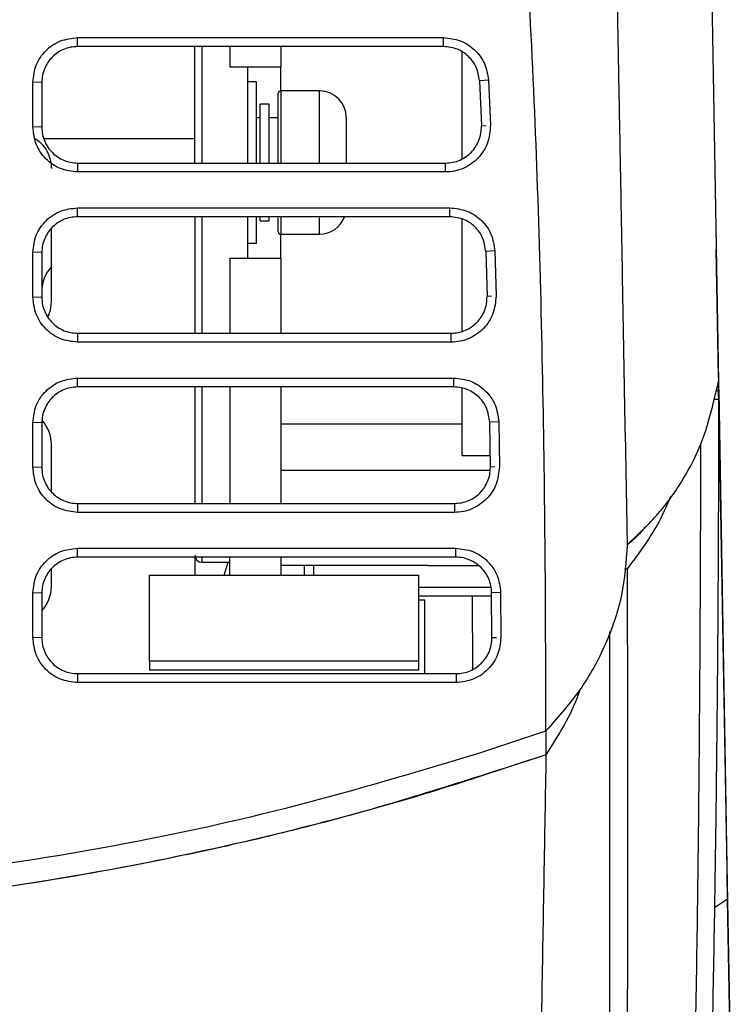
# Model space of a CAD drawing. Extents: x 594 to 1520, y 236 to 1207.
# Tile 50 of 71: x 1086 to 1126, y 1031 to 1086. Entities that reach past the tile are written whole.
import ezdxf

# ---------------------------------------------------------------- set-up
doc = ezdxf.new("R2010")
doc.units = 0
doc.header["$LTSCALE"] = 5
doc.layers.get('0').update_dxf_attribs({"linetype": 'CONTINUOUS'})

msp = doc.modelspace()

# ---------------------------------------------------------------- linework, layer by layer
at = {"color": 7, "linetype": 'Continuous'}
for p, q in [((1124.149, 1132.384), (1125.312, 1065.712)), ((1124.149, 1132.384), (1125.312, 1065.712)), ((1089.57, 1084.903), (1109.981, 1084.903)), ((1089.57, 1084.403), (1089.57, 1084.903)), ((1089.57, 1084.903), (1109.981, 1084.903)), ((1109.981, 1084.403), (1109.981, 1084.903)), ((1109.981, 1084.403), (1089.57, 1084.403)), ((1096.102, 1079.284), (1096.102, 1084.403)), ((1098.052, 1084.403), (1098.052, 1083.277)), ((1100.902, 1084.403), (1100.902, 1083.277)), ((1111.022, 1078.138), (1111.022, 1084.111)), ((1111.022, 1078.138), (1111.022, 1084.111)), ((1098.052, 1083.277), (1100.902, 1083.277)), ((1099.052, 1077.907), (1099.052, 1083.277)), ((1100.902, 1081.935), (1100.902, 1083.277)), ((1112.478, 1082.534), (1111.979, 1082.494)), ((1112.478, 1082.534), (1112.586, 1080.027)), ((1112.478, 1082.534), (1112.586, 1080.027)), ((1087.07, 1079.924), (1087.07, 1082.42)), ((1087.57, 1082.403), (1087.07, 1082.42)), ((1087.07, 1079.924), (1087.07, 1082.42)), ((1087.57, 1082.403), (1087.57, 1079.907)), ((1087.57, 1082.403), (1087.57, 1079.907)), ((1099.552, 1082.435), (1099.052, 1082.435)), ((1099.552, 1077.907), (1099.552, 1082.435)), ((1111.979, 1082.494), (1112.087, 1079.989)), ((1111.979, 1082.494), (1112.087, 1079.989)), ((1100.752, 1081.784), (1100.752, 1081.785)), ((1100.752, 1077.907), (1100.752, 1081.784)), ((1103.052, 1081.935), (1100.902, 1081.935)), ((1100.252, 1081.185), (1099.752, 1081.185)), ((1099.752, 1077.907), (1099.752, 1081.185)), ((1100.252, 1077.907), (1100.252, 1081.185)), ((1099.752, 1080.435), (1099.552, 1080.435)), ((1100.752, 1080.435), (1100.252, 1080.435)), ((1104.552, 1080.435), (1104.552, 1077.907)), ((1087.57, 1079.907), (1087.07, 1079.924)), ((1112.087, 1079.989), (1112.348, 1080.008)), ((1096.102, 1077.907), (1096.102, 1079.284)), ((1089.57, 1077.907), (1089.57, 1077.407)), ((1089.57, 1077.907), (1110.089, 1077.907)), ((1110.089, 1077.407), (1110.089, 1077.907)), ((1110.089, 1077.407), (1089.57, 1077.407)), ((1110.089, 1077.407), (1089.57, 1077.407)), ((1089.57, 1075.408), (1110.334, 1075.408)), ((1089.57, 1074.909), (1089.57, 1075.408)), ((1089.57, 1075.408), (1110.334, 1075.408)), ((1110.334, 1074.909), (1110.334, 1075.408)), ((1110.334, 1074.909), (1089.57, 1074.909)), ((1110.334, 1074.909), (1089.57, 1074.909)), ((1096.102, 1074.909), (1096.102, 1068.413)), ((1099.052, 1072.597), (1099.052, 1074.909)), ((1099.552, 1073.435), (1099.552, 1074.884)), ((1099.752, 1074.685), (1099.752, 1074.908)), ((1100.252, 1074.685), (1100.252, 1074.908)), ((1100.752, 1074.085), (1100.752, 1074.847)), ((1099.752, 1074.685), (1100.252, 1074.685)), ((1111.022, 1068.511), (1111.022, 1074.787)), ((1111.022, 1068.511), (1111.022, 1074.787)), ((1125.158, 1074.541), (1125.184, 1073.081)), ((1088.102, 1070.161), (1088.102, 1074.244)), ((1100.902, 1072.597), (1100.902, 1073.937)), ((1100.902, 1073.935), (1103.052, 1073.935)), ((1099.052, 1073.435), (1099.552, 1073.435)), ((1087.07, 1070.43), (1087.07, 1072.926)), ((1087.57, 1072.909), (1087.07, 1072.926)), ((1087.07, 1070.43), (1087.07, 1072.926)), ((1087.57, 1072.909), (1087.57, 1070.413)), ((1087.57, 1072.909), (1087.57, 1070.413)), ((1112.832, 1073), (1112.333, 1072.968)), ((1112.333, 1072.968), (1112.402, 1070.464)), ((1112.333, 1072.968), (1112.402, 1070.464)), ((1112.832, 1073), (1112.902, 1070.495)), ((1112.832, 1073), (1112.902, 1070.495)), ((1125.308, 1065.961), (1125.184, 1073.081)), ((1098.052, 1072.597), (1100.902, 1072.597)), ((1098.052, 1072.597), (1098.052, 1068.413)), ((1100.902, 1072.597), (1100.902, 1068.413)), ((1087.57, 1070.413), (1087.07, 1070.43)), ((1112.652, 1070.479), (1112.402, 1070.464)), ((1089.57, 1068.413), (1089.57, 1067.913)), ((1089.57, 1068.413), (1110.403, 1068.413)), ((1110.403, 1067.913), (1110.403, 1068.413)), ((1110.403, 1067.913), (1089.57, 1067.913)), ((1110.403, 1067.913), (1089.57, 1067.913)), ((1089.57, 1065.914), (1110.55, 1065.914)), ((1089.57, 1065.415), (1089.57, 1065.914)), ((1089.57, 1065.914), (1110.55, 1065.914)), ((1110.55, 1065.415), (1110.55, 1065.914)), ((1110.55, 1065.415), (1089.57, 1065.415)), ((1096.102, 1065.415), (1096.102, 1058.919)), ((1098.052, 1065.415), (1098.052, 1058.919)), ((1100.902, 1065.415), (1100.902, 1058.919)), ((1111.022, 1061.594), (1111.022, 1065.358)), ((1111.022, 1061.594), (1111.022, 1065.358)), ((1125.337, 1064.296), (1125.317, 1065.443)), ((1125.321, 1065.201), (1125.783, 1038.731)), ((1125.321, 1065.201), (1125.783, 1038.731)), ((1125.083, 1064.765), (1125.045, 1064.762)), ((1125.314, 1064.714), (1125.073, 1064.714)), ((1125.337, 1064.295), (1125.346, 1063.776)), ((1087.07, 1060.936), (1087.07, 1063.432)), ((1087.57, 1063.415), (1087.07, 1063.432)), ((1087.07, 1060.936), (1087.07, 1063.432)), ((1087.57, 1063.415), (1087.57, 1060.919)), ((1087.57, 1063.415), (1087.57, 1060.919)), ((1113.05, 1063.474), (1112.55, 1063.448)), ((1112.588, 1060.946), (1112.55, 1063.448)), ((1112.588, 1060.946), (1112.55, 1063.448)), ((1113.05, 1063.474), (1113.088, 1060.97)), ((1113.05, 1063.474), (1113.088, 1060.97)), ((1125.787, 1038.505), (1125.346, 1063.776)), ((1120.11, 1062.87), (1120.219, 1056.615)), ((1088.102, 1059.585), (1088.102, 1062.206)), ((1124.311, 1062.216), (1124.31, 1061.071)), ((1111.022, 1061.594), (1112.579, 1061.594)), ((1087.57, 1060.919), (1087.07, 1060.936)), ((1112.838, 1060.958), (1112.588, 1060.946)), ((1089.57, 1058.919), (1110.588, 1058.919)), ((1089.57, 1058.919), (1089.57, 1058.419)), ((1110.588, 1058.919), (1110.588, 1058.419)), ((1110.588, 1058.419), (1089.57, 1058.419)), ((1110.588, 1058.419), (1089.57, 1058.419)), ((1089.57, 1056.42), (1110.659, 1056.42)), ((1089.57, 1055.92), (1089.57, 1056.42)), ((1089.57, 1056.42), (1110.659, 1056.42)), ((1110.659, 1055.92), (1110.659, 1056.42)), ((1110.659, 1055.92), (1089.57, 1055.92)), ((1110.659, 1055.92), (1089.57, 1055.92)), ((1096.102, 1055.92), (1096.102, 1054.92)), ((1096.502, 1055.637), (1098.052, 1055.637)), ((1097.746, 1054.92), (1097.971, 1055.637)), ((1098.052, 1054.92), (1098.052, 1055.891)), ((1100.902, 1055.893), (1100.902, 1054.92)), ((1088.102, 1054.284), (1088.102, 1055.256)), ((1109.102, 1055.462), (1100.902, 1055.462)), ((1100.922, 1054.92), (1100.922, 1055.462)), ((1102.222, 1054.92), (1102.222, 1055.462)), ((1109.102, 1055.462), (1111.886, 1055.462)), ((1120.063, 1055.27), (1120.242, 1055.27)), ((1093.57, 1054.92), (1108.57, 1054.92)), ((1093.57, 1050.124), (1093.57, 1054.92)), ((1108.57, 1054.92), (1108.57, 1050.124)), ((1113.159, 1053.955), (1112.659, 1053.934)), ((1113.159, 1053.955), (1113.173, 1051.454)), ((1113.159, 1053.955), (1113.173, 1051.454)), ((1087.07, 1051.442), (1087.07, 1053.938)), ((1087.57, 1053.92), (1087.07, 1053.938)), ((1087.07, 1051.442), (1087.07, 1053.938)), ((1087.57, 1053.92), (1087.57, 1051.424)), ((1087.57, 1053.92), (1087.57, 1051.424)), ((1112.66, 1053.743), (1108.57, 1053.743)), ((1108.928, 1053.517), (1108.57, 1053.517)), ((1108.928, 1049.424), (1108.928, 1053.517)), ((1111.603, 1049.683), (1111.596, 1053.743)), ((1112.674, 1051.434), (1112.659, 1053.934)), ((1112.674, 1051.434), (1112.659, 1053.934)), ((1087.57, 1051.424), (1087.07, 1051.442)), ((1112.674, 1051.434), (1112.928, 1051.444)), ((1108.57, 1050.124), (1093.57, 1050.124)), ((1093.57, 1050.124), (1093.57, 1049.624)), ((1108.57, 1050.124), (1108.57, 1049.624)), ((1108.57, 1049.624), (1093.57, 1049.624)), ((1089.57, 1049.424), (1089.57, 1048.925)), ((1089.57, 1049.424), (1110.674, 1049.424)), ((1089.57, 1049.424), (1110.674, 1049.424)), ((1110.674, 1049.424), (1110.674, 1048.925)), ((1110.674, 1048.925), (1089.57, 1048.925)), ((1110.674, 1048.925), (1089.57, 1048.925)), ((1111.668, 1044.897), (1115.687, 1046.242)), ((1111.668, 1044.897), (1115.687, 1046.242)), ((1115.688, 1046.242), (1115.688, 1044.897)), ((1115.688, 1046.242), (1115.688, 1044.897)), ((1115.688, 1046.175), (1115.688, 1044.897)), ((1125.783, 1038.731), (1126.247, 1012.117)), ((1125.783, 1038.731), (1126.247, 1012.117)), ((1126.231, 1013.046), (1125.816, 1036.842))]:
    msp.add_line(p, q, dxfattribs=at)
at = {"color": 8, "linetype": 'Continuous'}
for p, q in [((1096.502, 1084.403), (1096.502, 1077.907)), ((1100.902, 1081.935), (1100.902, 1081.934)), ((1100.902, 1081.934), (1100.902, 1077.907)), ((1103.052, 1081.934), (1103.052, 1081.935)), ((1103.052, 1077.907), (1103.052, 1081.934)), ((1087.68, 1079.284), (1096.102, 1079.284)), ((1096.502, 1074.909), (1096.502, 1068.413)), ((1100.902, 1074.907), (1100.902, 1073.935)), ((1103.052, 1073.935), (1103.052, 1074.85)), ((1096.502, 1065.415), (1096.502, 1058.919)), ((1125.321, 1065.201), (1125.19, 1065.201)), ((1111.022, 1063.334), (1100.902, 1063.334)), ((1112.571, 1060.758), (1100.902, 1060.758)), ((1096.502, 1055.889), (1096.502, 1055.637)), ((1102.722, 1055.462), (1102.722, 1054.92)), ((1108.57, 1054.243), (1112.625, 1054.243)), ((1125.816, 1036.842), (1125.083, 1036.356))]:
    msp.add_line(p, q, dxfattribs=at)
at = {"color": 7, "linetype": 'Continuous'}
for centre, radius, start, end in [((1100.902, 1081.785), 0.15, 90, 180), ((1103.052, 1080.435), 1.5, 0, 90), ((1103.052, 1075.435), 1.5, 270, 339.3283), ((1100.902, 1074.085), 0.15, 180, 270), ((1089.57, 1070.757), 2, 137.2272, 180), ((1086.102, 1070.161), 2, 336.0418, 0), ((1086.102, 1062.206), 2, 0, 41.4742), ((1096.502, 1056.037), 0.4, 180, 270), ((1086.102, 1054.284), 2, 317.6007, 0)]:
    msp.add_arc(centre, radius, start, end, dxfattribs=at)
for points, knots in [([(1115.687, 1046.242), (1115.678, 1049.732), (1115.659, 1056.452), (1115.516, 1066.546), (1115.253, 1076.392), (1114.835, 1086.168), (1114.224, 1095.956), (1113.401, 1105.843), (1112.594, 1112.549), (1112.192, 1115.884)], [0, 0, 0, 0, 0.150045, 0.288914, 0.434016, 0.573501, 0.709614, 0.855619, 1, 1, 1, 1]), ([(1115.687, 1046.242), (1115.678, 1049.732), (1115.659, 1056.452), (1115.516, 1066.546), (1115.253, 1076.392), (1114.835, 1086.168), (1114.224, 1095.956), (1113.401, 1105.843), (1112.594, 1112.549), (1112.192, 1115.884)], [0, 0, 0, 0, 0.150045, 0.288914, 0.434016, 0.573501, 0.709614, 0.855619, 1, 1, 1, 1]), ([(1120.11, 1062.87), (1120.077, 1064.767), (1120.014, 1068.436), (1119.922, 1073.745), (1119.832, 1078.644), (1119.748, 1083.103), (1119.671, 1087.211), (1119.597, 1091.511), (1119.518, 1096.331), (1119.427, 1101.877), (1119.324, 1107.902), (1119.251, 1112.06), (1119.213, 1114.216)], [0, 0, 0, 0, 0.110806, 0.214225, 0.309543, 0.396169, 0.473647, 0.548483, 0.64649, 0.754804, 0.872855, 1, 1, 1, 1]), ([(1120.11, 1062.87), (1120.077, 1064.767), (1120.014, 1068.436), (1119.922, 1073.745), (1119.832, 1078.644), (1119.748, 1083.103), (1119.671, 1087.211), (1119.597, 1091.511), (1119.518, 1096.331), (1119.427, 1101.877), (1119.324, 1107.902), (1119.251, 1112.06), (1119.213, 1114.216)], [0, 0, 0, 0, 0.110806, 0.214225, 0.309543, 0.396169, 0.473647, 0.548483, 0.64649, 0.754804, 0.872855, 1, 1, 1, 1]), ([(1087.07, 1082.42), (1087.108, 1082.747), (1087.184, 1083.399), (1087.764, 1084.22), (1088.59, 1084.792), (1089.243, 1084.866), (1089.57, 1084.903)], [0, 0, 0, 0, 0.2499577, 0.4999416, 0.7499308, 1, 1, 1, 1]), ([(1087.07, 1082.42), (1087.108, 1082.747), (1087.184, 1083.399), (1087.764, 1084.22), (1088.59, 1084.792), (1089.243, 1084.866), (1089.57, 1084.903)], [0, 0, 0, 0, 0.2499577, 0.4999416, 0.7499308, 1, 1, 1, 1]), ([(1109.981, 1084.903), (1110.298, 1084.868), (1110.932, 1084.798), (1111.743, 1084.258), (1112.328, 1083.479), (1112.428, 1082.849), (1112.478, 1082.534)], [0, 0, 0, 0, 0.2500149, 0.5000156, 0.7499906, 1, 1, 1, 1]), ([(1109.981, 1084.903), (1110.298, 1084.868), (1110.932, 1084.798), (1111.743, 1084.258), (1112.328, 1083.479), (1112.428, 1082.849), (1112.478, 1082.534)], [0, 0, 0, 0, 0.2500149, 0.5000156, 0.7499906, 1, 1, 1, 1]), ([(1089.57, 1084.403), (1089.433, 1084.395), (1089.164, 1084.379), (1088.662, 1084.216), (1088.119, 1083.852), (1087.756, 1083.308), (1087.594, 1082.809), (1087.578, 1082.54), (1087.57, 1082.403)], [0, 0, 0, 0, 0.130651, 0.257891, 0.501031, 0.742146, 0.869116, 1, 1, 1, 1]), ([(1089.57, 1084.403), (1089.433, 1084.395), (1089.164, 1084.379), (1088.662, 1084.216), (1088.119, 1083.852), (1087.756, 1083.308), (1087.594, 1082.809), (1087.578, 1082.54), (1087.57, 1082.403)], [0, 0, 0, 0, 0.130651, 0.257891, 0.501031, 0.742146, 0.869116, 1, 1, 1, 1]), ([(1111.979, 1082.494), (1111.938, 1082.752), (1111.858, 1083.256), (1111.395, 1083.876), (1110.754, 1084.315), (1110.244, 1084.373), (1109.981, 1084.403)], [0, 0, 0, 0, 0.254879, 0.499061, 0.742471, 1, 1, 1, 1]), ([(1111.979, 1082.494), (1111.938, 1082.752), (1111.858, 1083.256), (1111.395, 1083.876), (1110.754, 1084.315), (1110.244, 1084.373), (1109.981, 1084.403)], [0, 0, 0, 0, 0.254879, 0.499061, 0.742471, 1, 1, 1, 1]), ([(1089.57, 1077.407), (1089.241, 1077.445), (1088.583, 1077.522), (1087.757, 1078.107), (1087.181, 1078.938), (1087.107, 1079.596), (1087.07, 1079.924)], [0, 0, 0, 0, 0.249953, 0.499933, 0.749924, 1, 1, 1, 1]), ([(1089.57, 1077.407), (1089.241, 1077.445), (1088.583, 1077.522), (1087.757, 1078.107), (1087.181, 1078.938), (1087.107, 1079.596), (1087.07, 1079.924)], [0, 0, 0, 0, 0.249953, 0.499933, 0.749924, 1, 1, 1, 1]), ([(1087.57, 1079.907), (1087.578, 1079.77), (1087.594, 1079.499), (1087.758, 1078.998), (1088.123, 1078.454), (1088.668, 1078.091), (1089.168, 1077.931), (1089.435, 1077.915), (1089.57, 1077.907)], [0, 0, 0, 0, 0.131557, 0.259123, 0.501186, 0.744447, 0.870825, 1, 1, 1, 1]), ([(1087.57, 1079.907), (1087.578, 1079.77), (1087.594, 1079.499), (1087.758, 1078.998), (1088.123, 1078.454), (1088.668, 1078.091), (1089.168, 1077.931), (1089.435, 1077.915), (1089.57, 1077.907)], [0, 0, 0, 0, 0.131557, 0.259123, 0.501186, 0.744447, 0.870825, 1, 1, 1, 1]), ([(1112.586, 1080.027), (1112.562, 1079.688), (1112.526, 1079.18), (1112.218, 1078.574), (1111.908, 1078.173), (1111.523, 1077.84), (1111.079, 1077.596), (1110.595, 1077.436), (1110.258, 1077.417), (1110.089, 1077.407)], [0, 0, 0, 0, 0.249056, 0.374228, 0.499387, 0.624527, 0.749688, 0.874813, 1, 1, 1, 1]), ([(1112.586, 1080.027), (1112.562, 1079.688), (1112.526, 1079.18), (1112.218, 1078.574), (1111.908, 1078.173), (1111.523, 1077.84), (1111.079, 1077.596), (1110.595, 1077.436), (1110.258, 1077.417), (1110.089, 1077.407)], [0, 0, 0, 0, 0.249056, 0.374228, 0.499387, 0.624527, 0.749688, 0.874813, 1, 1, 1, 1]), ([(1110.089, 1077.907), (1110.227, 1077.915), (1110.501, 1077.932), (1111.013, 1078.101), (1111.568, 1078.482), (1111.929, 1079.052), (1112.079, 1079.571), (1112.085, 1079.849), (1112.087, 1079.989)], [0, 0, 0, 0, 0.128926, 0.255227, 0.498784, 0.741634, 0.869614, 1, 1, 1, 1]), ([(1110.089, 1077.907), (1110.227, 1077.915), (1110.501, 1077.932), (1111.013, 1078.101), (1111.568, 1078.482), (1111.929, 1079.052), (1112.079, 1079.571), (1112.085, 1079.849), (1112.087, 1079.989)], [0, 0, 0, 0, 0.128926, 0.255227, 0.498784, 0.741634, 0.869614, 1, 1, 1, 1]), ([(1087.191, 1079.284), (1087.342, 1079.166), (1087.647, 1078.931), (1087.936, 1078.454), (1088.077, 1078.004), (1088.101, 1077.738), (1088.102, 1077.624), (1088.102, 1077.606)], [0, 0, 0, 0, 0.249944, 0.500989, 0.730894, 0.958836, 1, 1, 1, 1]), ([(1087.07, 1072.926), (1087.108, 1073.253), (1087.184, 1073.905), (1087.764, 1074.726), (1088.59, 1075.298), (1089.243, 1075.372), (1089.57, 1075.408)], [0, 0, 0, 0, 0.249958, 0.499942, 0.749931, 1, 1, 1, 1]), ([(1087.07, 1072.926), (1087.108, 1073.253), (1087.184, 1073.905), (1087.764, 1074.726), (1088.59, 1075.298), (1089.243, 1075.372), (1089.57, 1075.408)], [0, 0, 0, 0, 0.249958, 0.499942, 0.749931, 1, 1, 1, 1]), ([(1110.334, 1075.408), (1110.654, 1075.373), (1111.295, 1075.302), (1112.111, 1074.751), (1112.695, 1073.957), (1112.786, 1073.319), (1112.832, 1073)], [0, 0, 0, 0, 0.250015, 0.500015, 0.74999, 1, 1, 1, 1]), ([(1110.334, 1075.408), (1110.654, 1075.373), (1111.295, 1075.302), (1112.111, 1074.751), (1112.695, 1073.957), (1112.786, 1073.319), (1112.832, 1073)], [0, 0, 0, 0, 0.250015, 0.500015, 0.74999, 1, 1, 1, 1]), ([(1089.57, 1074.909), (1089.433, 1074.901), (1089.164, 1074.885), (1088.662, 1074.722), (1088.119, 1074.357), (1087.756, 1073.814), (1087.594, 1073.314), (1087.578, 1073.045), (1087.57, 1072.909)], [0, 0, 0, 0, 0.130576, 0.257791, 0.501032, 0.742479, 0.869365, 1, 1, 1, 1]), ([(1089.57, 1074.909), (1089.433, 1074.901), (1089.164, 1074.885), (1088.662, 1074.722), (1088.119, 1074.357), (1087.756, 1073.814), (1087.594, 1073.314), (1087.578, 1073.045), (1087.57, 1072.909)], [0, 0, 0, 0, 0.130576, 0.257791, 0.501032, 0.742479, 0.869365, 1, 1, 1, 1]), ([(1112.333, 1072.968), (1112.295, 1073.229), (1112.221, 1073.741), (1111.76, 1074.372), (1111.115, 1074.818), (1110.599, 1074.878), (1110.334, 1074.909)], [0, 0, 0, 0, 0.255327, 0.499044, 0.742548, 1, 1, 1, 1]), ([(1112.333, 1072.968), (1112.295, 1073.229), (1112.221, 1073.741), (1111.76, 1074.372), (1111.115, 1074.818), (1110.599, 1074.878), (1110.334, 1074.909)], [0, 0, 0, 0, 0.255327, 0.499044, 0.742548, 1, 1, 1, 1]), ([(1089.57, 1067.913), (1089.241, 1067.951), (1088.583, 1068.028), (1087.757, 1068.612), (1087.181, 1069.444), (1087.107, 1070.101), (1087.07, 1070.43)], [0, 0, 0, 0, 0.249953, 0.499934, 0.749923, 1, 1, 1, 1]), ([(1089.57, 1067.913), (1089.241, 1067.951), (1088.583, 1068.028), (1087.757, 1068.612), (1087.181, 1069.444), (1087.107, 1070.101), (1087.07, 1070.43)], [0, 0, 0, 0, 0.249953, 0.499934, 0.749923, 1, 1, 1, 1]), ([(1112.902, 1070.495), (1112.872, 1070.16), (1112.813, 1069.491), (1112.332, 1068.772), (1111.826, 1068.339), (1111.384, 1068.098), (1110.904, 1067.942), (1110.57, 1067.923), (1110.403, 1067.913)], [0, 0, 0, 0, 0.24939, 0.498765, 0.624072, 0.749377, 0.874648, 1, 1, 1, 1]), ([(1112.902, 1070.495), (1112.872, 1070.16), (1112.813, 1069.491), (1112.332, 1068.772), (1111.826, 1068.339), (1111.384, 1068.098), (1110.904, 1067.942), (1110.57, 1067.923), (1110.403, 1067.913)], [0, 0, 0, 0, 0.24939, 0.498765, 0.624072, 0.749377, 0.874648, 1, 1, 1, 1]), ([(1110.403, 1068.413), (1110.54, 1068.421), (1110.812, 1068.437), (1111.319, 1068.603), (1111.869, 1068.977), (1112.231, 1069.535), (1112.388, 1070.048), (1112.397, 1070.324), (1112.402, 1070.464)], [0, 0, 0, 0, 0.129116, 0.255477, 0.498792, 0.740186, 0.86793, 1, 1, 1, 1]), ([(1110.403, 1068.413), (1110.54, 1068.421), (1110.812, 1068.437), (1111.319, 1068.603), (1111.869, 1068.977), (1112.231, 1069.535), (1112.388, 1070.048), (1112.397, 1070.324), (1112.402, 1070.464)], [0, 0, 0, 0, 0.129116, 0.255477, 0.498792, 0.740186, 0.86793, 1, 1, 1, 1]), ([(1087.57, 1070.413), (1087.578, 1070.275), (1087.594, 1070.005), (1087.758, 1069.504), (1088.123, 1068.96), (1088.667, 1068.598), (1089.167, 1068.437), (1089.434, 1068.421), (1089.57, 1068.413)], [0, 0, 0, 0, 0.131449, 0.258977, 0.501182, 0.744033, 0.870515, 1, 1, 1, 1]), ([(1087.57, 1070.413), (1087.578, 1070.275), (1087.594, 1070.005), (1087.758, 1069.504), (1088.123, 1068.96), (1088.667, 1068.598), (1089.167, 1068.437), (1089.434, 1068.421), (1089.57, 1068.413)], [0, 0, 0, 0, 0.131449, 0.258977, 0.501182, 0.744033, 0.870515, 1, 1, 1, 1]), ([(1087.07, 1063.432), (1087.108, 1063.758), (1087.184, 1064.411), (1087.764, 1065.232), (1088.59, 1065.803), (1089.243, 1065.877), (1089.57, 1065.914)], [0, 0, 0, 0, 0.2499573, 0.4999417, 0.7499309, 1, 1, 1, 1]), ([(1087.07, 1063.432), (1087.108, 1063.758), (1087.184, 1064.411), (1087.764, 1065.232), (1088.59, 1065.803), (1089.243, 1065.877), (1089.57, 1065.914)], [0, 0, 0, 0, 0.2499573, 0.4999417, 0.7499309, 1, 1, 1, 1]), ([(1110.55, 1065.914), (1110.873, 1065.878), (1111.519, 1065.806), (1112.34, 1065.246), (1112.922, 1064.44), (1113.007, 1063.796), (1113.05, 1063.474)], [0, 0, 0, 0, 0.250015, 0.500016, 0.74999, 1, 1, 1, 1]), ([(1110.55, 1065.914), (1110.873, 1065.878), (1111.519, 1065.806), (1112.34, 1065.246), (1112.922, 1064.44), (1113.007, 1063.796), (1113.05, 1063.474)], [0, 0, 0, 0, 0.250015, 0.500016, 0.74999, 1, 1, 1, 1]), ([(1124.989, 1064.361), (1125.069, 1064.694), (1125.228, 1065.361), (1125.284, 1065.595), (1125.312, 1065.712)], [0, 0, 0, 0, 0.5001495, 1, 1, 1, 1]), ([(1124.989, 1064.361), (1125.069, 1064.694), (1125.228, 1065.361), (1125.284, 1065.595), (1125.312, 1065.712)], [0, 0, 0, 0, 0.5001495, 1, 1, 1, 1]), ([(1125.313, 1065.706), (1125.312, 1065.717), (1125.312, 1065.751), (1125.318, 1065.42), (1125.321, 1065.201)], [0, 0, 0, 0, 0.3398653, 1, 1, 1, 1]), ([(1125.313, 1065.706), (1125.312, 1065.717), (1125.312, 1065.751), (1125.318, 1065.42), (1125.321, 1065.201)], [0, 0, 0, 0, 0.3398653, 1, 1, 1, 1]), ([(1089.57, 1065.415), (1089.433, 1065.406), (1089.164, 1065.39), (1088.662, 1065.227), (1088.119, 1064.863), (1087.756, 1064.32), (1087.594, 1063.821), (1087.578, 1063.551), (1087.57, 1063.415)], [0, 0, 0, 0, 0.130614, 0.257842, 0.501032, 0.742219, 0.869171, 1, 1, 1, 1]), ([(1089.57, 1065.415), (1089.433, 1065.406), (1089.164, 1065.39), (1088.662, 1065.227), (1088.119, 1064.863), (1087.756, 1064.32), (1087.594, 1063.821), (1087.578, 1063.551), (1087.57, 1063.415)], [0, 0, 0, 0, 0.130614, 0.257842, 0.501032, 0.742219, 0.869171, 1, 1, 1, 1]), ([(1112.55, 1063.448), (1112.515, 1063.712), (1112.446, 1064.228), (1111.985, 1064.873), (1111.449, 1065.231), (1110.952, 1065.391), (1110.685, 1065.407), (1110.55, 1065.415)], [0, 0, 0, 0, 0.255535, 0.498385, 0.741798, 0.869186, 1, 1, 1, 1]), ([(1112.55, 1063.448), (1112.515, 1063.712), (1112.446, 1064.228), (1111.985, 1064.873), (1111.449, 1065.231), (1110.952, 1065.391), (1110.685, 1065.407), (1110.55, 1065.415)], [0, 0, 0, 0, 0.255535, 0.498385, 0.741798, 0.869186, 1, 1, 1, 1]), ([(1125.314, 1064.714), (1125.313, 1064.107), (1125.313, 1062.892), (1125.31, 1061.678), (1125.309, 1061.071)], [0, 0, 0, 0, 0.499999, 1, 1, 1, 1]), ([(1120.219, 1056.615), (1120.822, 1057.184), (1122.047, 1058.341), (1123.387, 1060.259), (1124.423, 1062.274), (1124.799, 1063.661), (1124.989, 1064.361)], [0, 0, 0, 0, 0.245197, 0.498263, 0.746894, 1, 1, 1, 1]), ([(1120.219, 1056.615), (1120.822, 1057.184), (1122.047, 1058.341), (1123.387, 1060.259), (1124.423, 1062.274), (1124.799, 1063.661), (1124.989, 1064.361)], [0, 0, 0, 0, 0.245197, 0.498263, 0.746894, 1, 1, 1, 1]), ([(1089.57, 1058.419), (1089.241, 1058.457), (1088.583, 1058.534), (1087.757, 1059.118), (1087.181, 1059.95), (1087.107, 1060.607), (1087.07, 1060.936)], [0, 0, 0, 0, 0.249952, 0.499933, 0.749924, 1, 1, 1, 1]), ([(1089.57, 1058.419), (1089.241, 1058.457), (1088.583, 1058.534), (1087.757, 1059.118), (1087.181, 1059.95), (1087.107, 1060.607), (1087.07, 1060.936)], [0, 0, 0, 0, 0.249952, 0.499933, 0.749924, 1, 1, 1, 1]), ([(1087.57, 1060.919), (1087.578, 1060.781), (1087.594, 1060.51), (1087.758, 1060.009), (1088.123, 1059.465), (1088.668, 1059.103), (1089.167, 1058.942), (1089.435, 1058.926), (1089.57, 1058.919)], [0, 0, 0, 0, 0.131547, 0.259108, 0.501184, 0.744315, 0.870726, 1, 1, 1, 1]), ([(1087.57, 1060.919), (1087.578, 1060.781), (1087.594, 1060.51), (1087.758, 1060.009), (1088.123, 1059.465), (1088.668, 1059.103), (1089.167, 1058.942), (1089.435, 1058.926), (1089.57, 1058.919)], [0, 0, 0, 0, 0.131547, 0.259108, 0.501184, 0.744315, 0.870726, 1, 1, 1, 1]), ([(1113.088, 1060.97), (1113.054, 1060.639), (1112.988, 1059.976), (1112.415, 1059.124), (1111.72, 1058.651), (1111.086, 1058.447), (1110.754, 1058.428), (1110.588, 1058.419)], [0, 0, 0, 0, 0.2497, 0.499381, 0.749032, 0.874487, 1, 1, 1, 1]), ([(1113.088, 1060.97), (1113.054, 1060.639), (1112.988, 1059.976), (1112.415, 1059.124), (1111.72, 1058.651), (1111.086, 1058.447), (1110.754, 1058.428), (1110.588, 1058.419)], [0, 0, 0, 0, 0.2497, 0.499381, 0.749032, 0.874487, 1, 1, 1, 1]), ([(1110.588, 1058.919), (1110.725, 1058.927), (1110.994, 1058.943), (1111.498, 1059.106), (1112.046, 1059.475), (1112.409, 1060.026), (1112.569, 1060.534), (1112.582, 1060.807), (1112.588, 1060.946)], [0, 0, 0, 0, 0.129304, 0.255734, 0.498846, 0.740675, 0.868289, 1, 1, 1, 1]), ([(1110.588, 1058.919), (1110.725, 1058.927), (1110.994, 1058.943), (1111.498, 1059.106), (1112.046, 1059.475), (1112.409, 1060.026), (1112.569, 1060.534), (1112.582, 1060.807), (1112.588, 1060.946)], [0, 0, 0, 0, 0.129304, 0.255734, 0.498846, 0.740675, 0.868289, 1, 1, 1, 1]), ([(1125.309, 1061.071), (1125.306, 1060.133), (1125.3, 1058.007), (1125.283, 1054.447), (1125.261, 1051.193), (1125.238, 1048.457), (1125.218, 1046.447), (1125.196, 1044.323), (1125.169, 1042.085), (1125.137, 1039.732), (1125.079, 1035.831), (1124.984, 1030.512), (1124.844, 1024.153), (1124.732, 1019.883), (1124.667, 1017.61), (1124.65, 1016.998), (1124.632, 1016.388), (1124.614, 1015.78), (1124.596, 1015.176), (1124.577, 1014.573), (1124.51, 1012.387), (1124.393, 1008.854), (1124.223, 1004.213), (1124.067, 1000.284), (1123.929, 997.063), (1123.821, 994.659), (1123.743, 992.98), (1123.694, 991.936), (1123.657, 991.165), (1123.6, 989.995), (1123.221, 982.365), (1122.752, 974.98), (1122.33, 968.34)], [0, 0, 0, 0, 0.03007, 0.068137, 0.114201, 0.134487, 0.156007, 0.178762, 0.202752, 0.227978, 0.25444, 0.328258, 0.399311, 0.459548, 0.466175, 0.472775, 0.479349, 0.485895, 0.492414, 0.498906, 0.505371, 0.563139, 0.613269, 0.655761, 0.690616, 0.717833, 0.733862, 0.745176, 0.751778, 0.758937, 0.783216, 1, 1, 1, 1]), ([(1124.31, 1061.071), (1124.291, 1055.875), (1124.253, 1045.483), (1124.054, 1029.948), (1123.633, 1011.886), (1123.192, 997.372), (1122.65, 988.069), (1122.554, 986.431)], [0, 0, 0, 0, 0.207441, 0.414894, 0.622354, 0.93352, 1, 1, 1, 1]), ([(1120.242, 1055.27), (1120.89, 1056.146), (1121.861, 1057.458), (1122.451, 1058.857), (1122.648, 1059.322)], [0, 0, 0, 0, 0.667692, 1, 1, 1, 1]), ([(1121.212, 1057.613), (1121.171, 1057.555), (1120.913, 1057.188), (1120.534, 1056.865), (1120.216, 1056.592)], [0, 0, 0, 0, 0.1583161, 1, 1, 1, 1]), ([(1121.212, 1057.613), (1121.171, 1057.555), (1120.913, 1057.188), (1120.534, 1056.865), (1120.216, 1056.592)], [0, 0, 0, 0, 0.1583161, 1, 1, 1, 1]), ([(1087.07, 1053.938), (1087.108, 1054.264), (1087.184, 1054.917), (1087.764, 1055.737), (1088.59, 1056.309), (1089.243, 1056.383), (1089.57, 1056.42)], [0, 0, 0, 0, 0.249957, 0.499942, 0.74993, 1, 1, 1, 1]), ([(1087.07, 1053.938), (1087.108, 1054.264), (1087.184, 1054.917), (1087.764, 1055.737), (1088.59, 1056.309), (1089.243, 1056.383), (1089.57, 1056.42)], [0, 0, 0, 0, 0.249957, 0.499942, 0.74993, 1, 1, 1, 1]), ([(1110.659, 1056.42), (1110.984, 1056.383), (1111.635, 1056.31), (1112.458, 1055.743), (1113.039, 1054.929), (1113.119, 1054.28), (1113.159, 1053.955)], [0, 0, 0, 0, 0.250015, 0.500015, 0.74999, 1, 1, 1, 1]), ([(1110.659, 1056.42), (1110.984, 1056.383), (1111.635, 1056.31), (1112.458, 1055.743), (1113.039, 1054.929), (1113.119, 1054.28), (1113.159, 1053.955)], [0, 0, 0, 0, 0.250015, 0.500015, 0.74999, 1, 1, 1, 1]), ([(1120.219, 1056.615), (1120.152, 1055.674), (1120.023, 1053.853), (1119.132, 1051.188), (1117.795, 1048.621), (1116.395, 1047.041), (1115.688, 1046.242)], [0, 0, 0, 0, 0.258847, 0.500696, 0.747666, 1, 1, 1, 1]), ([(1120.219, 1056.615), (1120.152, 1055.674), (1120.023, 1053.853), (1119.132, 1051.188), (1117.795, 1048.621), (1116.395, 1047.041), (1115.688, 1046.242)], [0, 0, 0, 0, 0.258847, 0.500696, 0.747666, 1, 1, 1, 1]), ([(1089.57, 1055.92), (1089.433, 1055.912), (1089.163, 1055.896), (1088.662, 1055.733), (1088.119, 1055.369), (1087.756, 1054.826), (1087.594, 1054.327), (1087.578, 1054.057), (1087.57, 1053.92)], [0, 0, 0, 0, 0.130753, 0.258028, 0.501032, 0.742126, 0.8691, 1, 1, 1, 1]), ([(1089.57, 1055.92), (1089.433, 1055.912), (1089.163, 1055.896), (1088.662, 1055.733), (1088.119, 1055.369), (1087.756, 1054.826), (1087.594, 1054.327), (1087.578, 1054.057), (1087.57, 1053.92)], [0, 0, 0, 0, 0.130753, 0.258028, 0.501032, 0.742126, 0.8691, 1, 1, 1, 1]), ([(1112.659, 1053.934), (1112.65, 1054.069), (1112.633, 1054.336), (1112.469, 1054.833), (1112.106, 1055.373), (1111.563, 1055.735), (1111.063, 1055.896), (1110.795, 1055.912), (1110.659, 1055.92)], [0, 0, 0, 0, 0.130185, 0.256929, 0.499016, 0.742457, 0.869603, 1, 1, 1, 1]), ([(1112.659, 1053.934), (1112.65, 1054.069), (1112.633, 1054.336), (1112.469, 1054.833), (1112.106, 1055.373), (1111.563, 1055.735), (1111.063, 1055.896), (1110.795, 1055.912), (1110.659, 1055.92)], [0, 0, 0, 0, 0.130185, 0.256929, 0.499016, 0.742457, 0.869603, 1, 1, 1, 1]), ([(1119.25, 957.67), (1119.411, 963.014), (1119.733, 973.702), (1120.011, 989.878), (1120.203, 1008.842), (1120.255, 1030.63), (1120.247, 1047.057), (1120.242, 1055.27)], [0, 0, 0, 0, 0.166673, 0.333369, 0.500062, 0.750029, 1, 1, 1, 1]), ([(1118.25, 957.67), (1118.279, 958.551), (1118.331, 960.124), (1118.417, 962.938), (1118.537, 967.085), (1118.725, 974.511), (1118.987, 987.824), (1119.198, 1007.099), (1119.254, 1029.467), (1119.246, 1044.726), (1119.243, 1051.772)], [0, 0, 0, 0, 0.028546, 0.050976, 0.091033, 0.162569, 0.290331, 0.518481, 0.777656, 1, 1, 1, 1]), ([(1089.57, 1048.925), (1089.241, 1048.963), (1088.583, 1049.039), (1087.757, 1049.624), (1087.181, 1050.456), (1087.107, 1051.113), (1087.07, 1051.442)], [0, 0, 0, 0, 0.249953, 0.499932, 0.749923, 1, 1, 1, 1]), ([(1089.57, 1048.925), (1089.241, 1048.963), (1088.583, 1049.039), (1087.757, 1049.624), (1087.181, 1050.456), (1087.107, 1051.113), (1087.07, 1051.442)], [0, 0, 0, 0, 0.249953, 0.499932, 0.749923, 1, 1, 1, 1]), ([(1087.57, 1051.424), (1087.578, 1051.287), (1087.594, 1051.016), (1087.758, 1050.515), (1088.123, 1049.971), (1088.668, 1049.609), (1089.168, 1049.448), (1089.435, 1049.432), (1089.57, 1049.424)], [0, 0, 0, 0, 0.131622, 0.259212, 0.501186, 0.744428, 0.870811, 1, 1, 1, 1]), ([(1087.57, 1051.424), (1087.578, 1051.287), (1087.594, 1051.016), (1087.758, 1050.515), (1088.123, 1049.971), (1088.668, 1049.609), (1089.168, 1049.448), (1089.435, 1049.432), (1089.57, 1049.424)], [0, 0, 0, 0, 0.131622, 0.259212, 0.501186, 0.744428, 0.870811, 1, 1, 1, 1]), ([(1113.173, 1051.454), (1113.138, 1051.124), (1113.066, 1050.464), (1112.491, 1049.628), (1111.663, 1049.04), (1111.003, 1048.963), (1110.674, 1048.925)], [0, 0, 0, 0, 0.250021, 0.500021, 0.749992, 1, 1, 1, 1]), ([(1113.173, 1051.454), (1113.138, 1051.124), (1113.066, 1050.464), (1112.491, 1049.628), (1111.663, 1049.04), (1111.003, 1048.963), (1110.674, 1048.925)], [0, 0, 0, 0, 0.250021, 0.500021, 0.749992, 1, 1, 1, 1]), ([(1110.674, 1049.424), (1110.809, 1049.432), (1111.078, 1049.448), (1111.579, 1049.61), (1112.125, 1049.975), (1112.489, 1050.522), (1112.651, 1051.025), (1112.666, 1051.296), (1112.674, 1051.434)], [0, 0, 0, 0, 0.1294013, 0.2558636, 0.4988596, 0.7413099, 0.868823, 1, 1, 1, 1]), ([(1110.674, 1049.424), (1110.809, 1049.432), (1111.078, 1049.448), (1111.579, 1049.61), (1112.125, 1049.975), (1112.489, 1050.522), (1112.651, 1051.025), (1112.666, 1051.296), (1112.674, 1051.434)], [0, 0, 0, 0, 0.1294013, 0.2558636, 0.4988596, 0.7413099, 0.868823, 1, 1, 1, 1]), ([(1117.598, 1048.574), (1117.563, 1048.467), (1117.143, 1047.202), (1116.384, 1045.999), (1115.688, 1044.897)], [0, 0, 0, 0, 0.0843578, 1, 1, 1, 1]), ([(1115.688, 1044.897), (1113.268, 1044.095), (1108.434, 1042.493), (1101.063, 1040.516), (1093.637, 1038.858), (1086.161, 1037.549), (1078.654, 1036.582), (1071.131, 1035.957), (1062.263, 1035.623), (1052.036, 1035.822), (1040.482, 1036.846), (1028.99, 1038.693), (1017.592, 1041.292), (1010.17, 1043.694), (1006.452, 1044.897)], [0, 0, 0, 0, 0.068734, 0.137284, 0.20565, 0.273833, 0.341834, 0.409651, 0.477285, 0.581044, 0.685195, 0.789738, 0.894672, 1, 1, 1, 1]), ([(1115.688, 1044.897), (1113.268, 1044.095), (1108.434, 1042.493), (1101.063, 1040.516), (1093.637, 1038.858), (1086.161, 1037.549), (1078.654, 1036.582), (1071.131, 1035.957), (1062.263, 1035.623), (1052.036, 1035.822), (1040.482, 1036.846), (1028.99, 1038.693), (1017.592, 1041.292), (1010.17, 1043.694), (1006.452, 1044.897)], [0, 0, 0, 0, 0.068734, 0.137284, 0.20565, 0.273833, 0.341834, 0.409651, 0.477285, 0.581044, 0.685195, 0.789738, 0.894672, 1, 1, 1, 1]), ([(1115.688, 1044.897), (1112.133, 1043.743), (1105.035, 1041.44), (1094.146, 1038.9), (1083.168, 1037.062), (1072.129, 1035.922), (1064.751, 1035.781), (1061.07, 1035.711)], [0, 0, 0, 0, 0.2015037, 0.4022544, 0.6022534, 0.8015015, 1, 1, 1, 1]), ([(1111.668, 1044.897), (1108.364, 1043.904), (1101.759, 1041.918), (1091.657, 1039.732), (1081.496, 1038.151), (1071.29, 1037.171), (1064.478, 1037.05), (1061.07, 1036.99)], [0, 0, 0, 0, 0.201271, 0.402337, 0.602525, 0.801167, 1, 1, 1, 1]), ([(1111.668, 1044.897), (1108.364, 1043.904), (1101.759, 1041.918), (1091.657, 1039.732), (1081.496, 1038.151), (1071.29, 1037.171), (1064.478, 1037.05), (1061.07, 1036.99)], [0, 0, 0, 0, 0.201271, 0.402337, 0.602525, 0.801167, 1, 1, 1, 1]), ([(1115.688, 1044.897), (1115.609, 1040.35), (1115.451, 1031.255), (1115.228, 1018.225), (1115.07, 1009.365), (1114.982, 1004.633), (1114.96, 1003.468), (1114.937, 1002.304), (1114.915, 1001.14), (1114.892, 999.977), (1114.869, 998.814), (1114.846, 997.651), (1114.824, 996.597), (1114.801, 995.466), (1114.773, 994.076), (1114.732, 992.137), (1114.685, 989.934), (1114.635, 987.589), (1114.588, 985.45), (1114.543, 983.397), (1114.429, 978.215), (1114.322, 973.241), (1114.219, 968.462), (1114.187, 966.988), (1114.148, 965.202), (1114.099, 963), (1114.038, 960.407), (1113.965, 957.522), (1113.886, 954.69), (1113.81, 952.229), (1113.749, 950.385), (1113.713, 949.36), (1113.698, 948.951)], [0, 0, 0, 0, 0.1399949, 0.2800115, 0.4032431, 0.4153474, 0.4274518, 0.4395563, 0.451661, 0.4637658, 0.4758706, 0.4879756, 0.5000806, 0.5088372, 0.5233311, 0.543562, 0.5695299, 0.5923413, 0.6171229, 0.6366453, 0.6568265, 0.7800142, 0.793388, 0.8077982, 0.8266208, 0.849856, 0.8775034, 0.9087712, 0.9413457, 0.9674084, 0.9869599, 1, 1, 1, 1]), ([(1125.816, 1036.842), (1125.81, 1037.197), (1125.798, 1037.88), (1125.79, 1038.302), (1125.787, 1038.505)], [0, 0, 0, 0, 0.519004, 1, 1, 1, 1])]:
    msp.add_open_spline(points, degree=3, knots=knots, dxfattribs=at)

doc.saveas('drawing.dxf')
